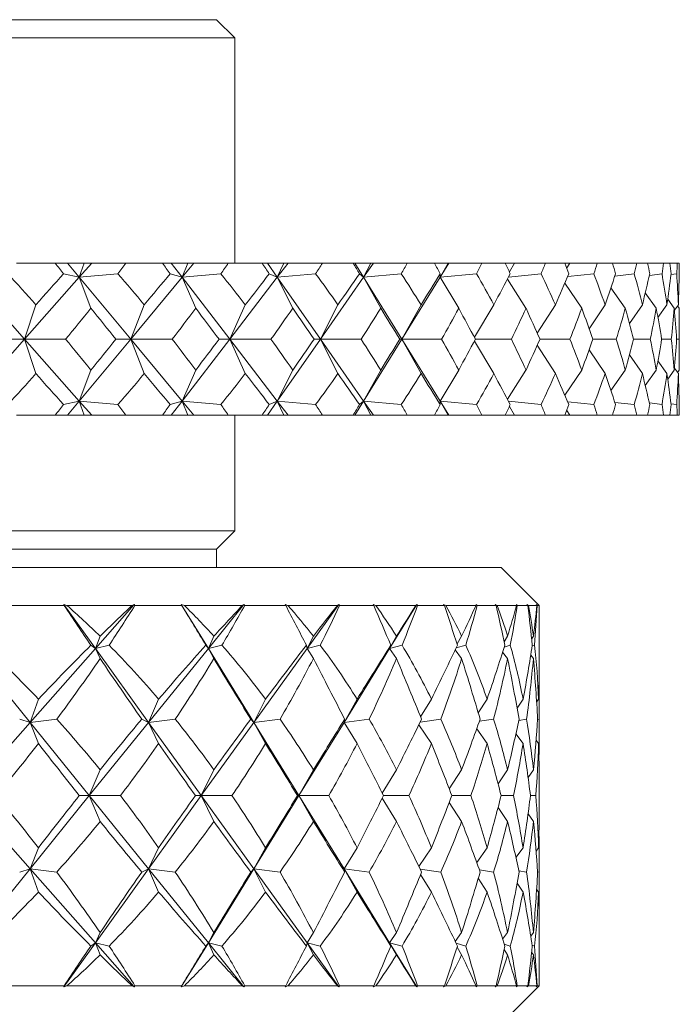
# Model space of a CAD drawing. Header units: inches. Extents: x 0.6 to 19.5, y 0.9 to 16.2.
# Tile 22 of 23: x 18.97 to 19.511, y 10.232 to 11.041. Entities that reach past the tile are written whole.
import ezdxf

# ---------------------------------------------------------------- set-up
doc = ezdxf.new("R2010")
doc.units = ezdxf.units.IN
doc.header["$MEASUREMENT"] = 0

msp = doc.modelspace()

# ---------------------------------------------------------------- linework, layer by layer
at = {"color": 7, "linetype": 'Continuous', "lineweight": 15}
for p, q in [((17.91142, 11.04073), (19.13142, 11.04073)), ((19.14642, 11.02572), (19.13142, 11.04073)), ((19.14642, 11.02572), (17.89642, 11.02572)), ((19.14642, 10.84073), (19.14642, 11.02572)), ((18.96702, 10.84073), (18.9989, 10.84073)), ((19.00899, 10.84073), (18.9989, 10.84073)), ((19.00899, 10.84073), (19.01868, 10.82906)), ((19.02276, 10.84073), (19.00899, 10.84073)), ((19.029, 10.84073), (19.01868, 10.82906)), ((19.01868, 10.82906), (19.02276, 10.84073)), ((19.029, 10.84073), (19.02276, 10.84073)), ((19.05699, 10.84073), (19.029, 10.84073)), ((19.05699, 10.84073), (19.08693, 10.84073)), ((19.09421, 10.84073), (19.08693, 10.84073)), ((19.09421, 10.84073), (19.10317, 10.82906)), ((19.10794, 10.84073), (19.09421, 10.84073)), ((19.11287, 10.84073), (19.10317, 10.82906)), ((19.10317, 10.82906), (19.10794, 10.84073)), ((19.11287, 10.84073), (19.10794, 10.84073)), ((19.14109, 10.84073), (19.11287, 10.84073)), ((19.14109, 10.84073), (19.16877, 10.84073)), ((19.17316, 10.84073), (19.16877, 10.84073)), ((19.17316, 10.84073), (19.18129, 10.82906)), ((19.18671, 10.84073), (19.17316, 10.84073)), ((19.19026, 10.84073), (19.18129, 10.82906)), ((19.18129, 10.82906), (19.18671, 10.84073)), ((19.19026, 10.84073), (19.18671, 10.84073)), ((19.2184, 10.84073), (19.19026, 10.84073)), ((19.2184, 10.84073), (19.24352, 10.84073)), ((19.24497, 10.84073), (19.24352, 10.84073)), ((19.24497, 10.84073), (19.25219, 10.82906)), ((19.25818, 10.84073), (19.24497, 10.84073)), ((19.25219, 10.82906), (19.25818, 10.84073)), ((19.26032, 10.84073), (19.25219, 10.82906)), ((19.26032, 10.84073), (19.25818, 10.84073)), ((19.28807, 10.84073), (19.26032, 10.84073)), ((19.28807, 10.84073), (19.31036, 10.84073)), ((19.32158, 10.84073), (19.31036, 10.84073)), ((19.31507, 10.82906), (19.32158, 10.84073)), ((19.32228, 10.84073), (19.31507, 10.82906)), ((19.32228, 10.84073), (19.32158, 10.84073)), ((19.34934, 10.84073), (19.32228, 10.84073)), ((19.34934, 10.84073), (19.36855, 10.84073)), ((19.37621, 10.84073), (19.36855, 10.84073)), ((19.37621, 10.84073), (19.37189, 10.83349)), ((19.40155, 10.84073), (19.37621, 10.84073)), ((19.40155, 10.84073), (19.41746, 10.84073)), ((19.42148, 10.84073), (19.41746, 10.84073)), ((19.41897, 10.83674), (19.42148, 10.84073)), ((19.44411, 10.84073), (19.42148, 10.84073)), ((19.44411, 10.84073), (19.45655, 10.84073)), ((19.45666, 10.84038), (19.45688, 10.84073)), ((19.47656, 10.84073), (19.45688, 10.84073)), ((19.47656, 10.84073), (19.4854, 10.84073)), ((19.49855, 10.84073), (19.4854, 10.84073)), ((19.49855, 10.84073), (19.50369, 10.84073)), ((19.50983, 10.84073), (19.50369, 10.84073)), ((19.50983, 10.84073), (19.51121, 10.84073)), ((18.92874, 10.82906), (18.97371, 10.77823)), ((19.01868, 10.82906), (18.97371, 10.77823)), ((19.0058, 10.83194), (19.01868, 10.82906)), ((19.05033, 10.83194), (19.01868, 10.82906)), ((19.01868, 10.82906), (19.02824, 10.80367)), ((19.01868, 10.82906), (19.06093, 10.77823)), ((19.10317, 10.82906), (19.06093, 10.77823)), ((19.09339, 10.83194), (19.10317, 10.82906)), ((19.13491, 10.83194), (19.10317, 10.82906)), ((19.10317, 10.82906), (19.11436, 10.80367)), ((19.10317, 10.82906), (19.14223, 10.77823)), ((19.18129, 10.82906), (19.14223, 10.77823)), ((19.17473, 10.83194), (19.18129, 10.82906)), ((19.21277, 10.83194), (19.18129, 10.82906)), ((19.18129, 10.82906), (19.19398, 10.80367)), ((19.18129, 10.82906), (19.21674, 10.77823)), ((19.25219, 10.82906), (19.21674, 10.77823)), ((19.2489, 10.83194), (19.25219, 10.82906)), ((19.28305, 10.83194), (19.25219, 10.82906)), ((19.25219, 10.82906), (19.26623, 10.80367)), ((19.25219, 10.82906), (19.28363, 10.77823)), ((19.31507, 10.82906), (19.28363, 10.77823)), ((19.3151, 10.83194), (19.31507, 10.82906)), ((19.34499, 10.83194), (19.31507, 10.82906)), ((19.31507, 10.82906), (19.33032, 10.80367)), ((19.38555, 10.80367), (19.37026, 10.82751)), ((19.37118, 10.82925), (19.39791, 10.83194)), ((19.41743, 10.82422), (19.43132, 10.80367)), ((19.44122, 10.83194), (19.4198, 10.82966)), ((19.47445, 10.83194), (19.45851, 10.83012)), ((19.49725, 10.83194), (19.48687, 10.83064)), ((19.50935, 10.83194), (19.50456, 10.83127)), ((19.45528, 10.82052), (19.46711, 10.80367)), ((19.48349, 10.81622), (19.49254, 10.80367)), ((19.50192, 10.81106), (19.50733, 10.80367)), ((18.97371, 10.77823), (18.98304, 10.80651)), ((19.06093, 10.77823), (19.07205, 10.80651)), ((19.14223, 10.77823), (19.15504, 10.80651)), ((19.21674, 10.77823), (19.23108, 10.80651)), ((19.28363, 10.77823), (19.29934, 10.80651)), ((19.34312, 10.77982), (19.35909, 10.80651)), ((19.39484, 10.78316), (19.40965, 10.80651)), ((19.43744, 10.78685), (19.45049, 10.80651)), ((19.47055, 10.79106), (19.48114, 10.80651)), ((19.49391, 10.79599), (19.50128, 10.80651)), ((19.50748, 10.80197), (19.51068, 10.80651)), ((19.50998, 10.80551), (19.51132, 10.80367)), ((19.51142, 10.76735), (19.51142, 10.7891)), ((18.92874, 10.72739), (18.97371, 10.77823)), ((18.97371, 10.77823), (18.95832, 10.77823)), ((18.97371, 10.77823), (18.98304, 10.74994)), ((19.01868, 10.72739), (18.97371, 10.77823)), ((18.97371, 10.77823), (19.00739, 10.77823)), ((19.01868, 10.72739), (19.06093, 10.77823)), ((19.06093, 10.77823), (19.04879, 10.77823)), ((19.06093, 10.77823), (19.07205, 10.74994)), ((19.10317, 10.72739), (19.06093, 10.77823)), ((19.06093, 10.77823), (19.09488, 10.77823)), ((19.10317, 10.72739), (19.14223, 10.77823)), ((19.14223, 10.77823), (19.13348, 10.77823)), ((19.14223, 10.77823), (19.15504, 10.74994)), ((19.18129, 10.72739), (19.14223, 10.77823)), ((19.14223, 10.77823), (19.1761, 10.77823)), ((19.18129, 10.72739), (19.21674, 10.77823)), ((19.21674, 10.77823), (19.21146, 10.77823)), ((19.21674, 10.77823), (19.23108, 10.74994)), ((19.25219, 10.72739), (19.21674, 10.77823)), ((19.21674, 10.77823), (19.25014, 10.77823)), ((19.25219, 10.72739), (19.28363, 10.77823)), ((19.28363, 10.77823), (19.28188, 10.77823)), ((19.28363, 10.77823), (19.29934, 10.74994)), ((19.31507, 10.72739), (19.28363, 10.77823)), ((19.28363, 10.77823), (19.31619, 10.77823)), ((19.34312, 10.77663), (19.35909, 10.74994)), ((19.34398, 10.77823), (19.37354, 10.77823)), ((19.39705, 10.77823), (19.42155, 10.77823)), ((19.44054, 10.77823), (19.4597, 10.77823)), ((19.47396, 10.77823), (19.48757, 10.77823)), ((19.49694, 10.77823), (19.50485, 10.77823)), ((19.50923, 10.77823), (19.51136, 10.77823)), ((19.39484, 10.77329), (19.40965, 10.74994)), ((19.43744, 10.7696), (19.45049, 10.74994)), ((19.47055, 10.76539), (19.48114, 10.74994)), ((19.49391, 10.76046), (19.50128, 10.74994)), ((19.02824, 10.75278), (19.01868, 10.72739)), ((19.11436, 10.75278), (19.10317, 10.72739)), ((19.19398, 10.75278), (19.18129, 10.72739)), ((19.26623, 10.75278), (19.25219, 10.72739)), ((19.33032, 10.75278), (19.31507, 10.72739)), ((19.37026, 10.72894), (19.38555, 10.75278)), ((19.43132, 10.75278), (19.41743, 10.73223)), ((19.46711, 10.75278), (19.45528, 10.73593)), ((19.49254, 10.75278), (19.48349, 10.74023)), ((19.50733, 10.75278), (19.50192, 10.74539)), ((19.50748, 10.75448), (19.51068, 10.74994)), ((19.51132, 10.75278), (19.50998, 10.75094)), ((19.01868, 10.72739), (19.0058, 10.72451)), ((19.00899, 10.71573), (19.01868, 10.72739)), ((19.01868, 10.72739), (19.05033, 10.72451)), ((19.029, 10.71573), (19.01868, 10.72739)), ((19.02276, 10.71573), (19.01868, 10.72739)), ((19.10317, 10.72739), (19.09339, 10.72451)), ((19.09421, 10.71573), (19.10317, 10.72739)), ((19.10317, 10.72739), (19.13491, 10.72451)), ((19.11287, 10.71573), (19.10317, 10.72739)), ((19.10794, 10.71573), (19.10317, 10.72739)), ((19.17316, 10.71573), (19.18129, 10.72739)), ((19.18129, 10.72739), (19.17473, 10.72451)), ((19.18129, 10.72739), (19.21277, 10.72451)), ((19.19026, 10.71573), (19.18129, 10.72739)), ((19.18671, 10.71573), (19.18129, 10.72739)), ((19.24497, 10.71573), (19.25219, 10.72739)), ((19.25219, 10.72739), (19.2489, 10.72451)), ((19.25818, 10.71573), (19.25219, 10.72739)), ((19.25219, 10.72739), (19.28305, 10.72451)), ((19.26032, 10.71573), (19.25219, 10.72739)), ((19.31507, 10.72739), (19.3151, 10.72451)), ((19.32158, 10.71573), (19.31507, 10.72739)), ((19.31507, 10.72739), (19.34499, 10.72451)), ((19.32228, 10.71573), (19.31507, 10.72739)), ((19.39791, 10.72451), (19.37118, 10.7272)), ((19.37189, 10.72296), (19.37621, 10.71573)), ((19.42148, 10.71573), (19.41897, 10.71971)), ((19.4198, 10.72679), (19.44122, 10.72451)), ((19.45851, 10.72633), (19.47445, 10.72451)), ((19.48687, 10.72581), (19.49725, 10.72451)), ((19.50456, 10.72518), (19.50935, 10.72451)), ((18.96702, 10.71573), (18.9989, 10.71573)), ((19.00899, 10.71573), (18.9989, 10.71573)), ((19.02276, 10.71573), (19.00899, 10.71573)), ((19.029, 10.71573), (19.02276, 10.71573)), ((19.05699, 10.71573), (19.029, 10.71573)), ((19.05699, 10.71573), (19.08693, 10.71573)), ((19.09421, 10.71573), (19.08693, 10.71573)), ((19.10794, 10.71573), (19.09421, 10.71573)), ((19.11287, 10.71573), (19.10794, 10.71573)), ((19.14109, 10.71573), (19.11287, 10.71573)), ((19.14109, 10.71573), (19.16877, 10.71573)), ((19.14642, 10.62073), (19.14642, 10.71573)), ((19.17316, 10.71573), (19.16877, 10.71573)), ((19.18671, 10.71573), (19.17316, 10.71573)), ((19.19026, 10.71573), (19.18671, 10.71573)), ((19.2184, 10.71573), (19.19026, 10.71573)), ((19.2184, 10.71573), (19.24352, 10.71573)), ((19.24497, 10.71573), (19.24352, 10.71573)), ((19.25818, 10.71573), (19.24497, 10.71573)), ((19.26032, 10.71573), (19.25818, 10.71573)), ((19.28807, 10.71573), (19.26032, 10.71573)), ((19.28807, 10.71573), (19.31036, 10.71573)), ((19.32158, 10.71573), (19.31036, 10.71573)), ((19.32228, 10.71573), (19.32158, 10.71573)), ((19.34934, 10.71573), (19.32228, 10.71573)), ((19.34934, 10.71573), (19.36855, 10.71573)), ((19.37621, 10.71573), (19.36855, 10.71573)), ((19.40155, 10.71573), (19.37621, 10.71573)), ((19.40155, 10.71573), (19.41746, 10.71573)), ((19.42148, 10.71573), (19.41746, 10.71573)), ((19.44411, 10.71573), (19.42148, 10.71573)), ((19.44411, 10.71573), (19.45655, 10.71573)), ((19.45688, 10.71573), (19.45666, 10.71607)), ((19.47656, 10.71573), (19.45688, 10.71573)), ((19.47656, 10.71573), (19.4854, 10.71573)), ((19.49855, 10.71573), (19.4854, 10.71573)), ((19.49855, 10.71573), (19.50369, 10.71573)), ((19.50983, 10.71573), (19.50369, 10.71573)), ((19.50983, 10.71573), (19.51121, 10.71573)), ((17.89642, 10.62073), (19.14642, 10.62073)), ((19.13142, 10.60572), (19.14642, 10.62073)), ((17.91142, 10.60572), (19.13142, 10.60572)), ((19.13142, 10.59073), (19.13142, 10.60572)), ((17.67767, 10.59073), (19.36517, 10.59073)), ((19.39642, 10.55948), (19.36517, 10.59073)), ((19.00619, 10.55948), (18.96363, 10.55948)), ((19.00858, 10.55948), (19.00587, 10.56026)), ((19.00587, 10.56026), (19.00619, 10.55948)), ((19.00587, 10.56026), (19.03188, 10.52409)), ((19.06215, 10.55948), (19.00858, 10.55948)), ((19.06381, 10.56026), (19.03188, 10.52409)), ((19.06381, 10.56026), (19.06215, 10.55948)), ((19.0644, 10.55948), (19.06381, 10.56026)), ((19.10285, 10.55948), (19.0644, 10.55948)), ((19.10499, 10.55948), (19.10243, 10.56026)), ((19.10243, 10.56026), (19.10285, 10.55948)), ((19.10243, 10.56026), (19.1247, 10.52409)), ((19.15262, 10.55948), (19.10499, 10.55948)), ((19.15395, 10.56026), (19.1247, 10.52409)), ((19.15395, 10.56026), (19.15262, 10.55948)), ((19.15461, 10.55948), (19.15395, 10.56026)), ((19.18819, 10.55948), (19.15461, 10.55948)), ((19.19005, 10.55948), (19.18768, 10.56026)), ((19.18768, 10.56026), (19.18819, 10.55948)), ((19.23082, 10.55948), (19.19005, 10.55948)), ((19.23178, 10.56026), (19.20577, 10.52409)), ((19.23178, 10.56026), (19.23082, 10.55948)), ((19.2325, 10.55948), (19.23178, 10.56026)), ((19.26056, 10.55948), (19.2325, 10.55948)), ((19.2621, 10.55948), (19.25997, 10.56026)), ((19.25997, 10.56026), (19.26056, 10.55948)), ((19.2952, 10.55948), (19.2621, 10.55948)), ((19.29579, 10.56026), (19.27352, 10.52409)), ((19.29579, 10.56026), (19.2952, 10.55948)), ((19.29654, 10.55948), (19.29579, 10.56026)), ((19.31854, 10.55948), (19.29654, 10.55948)), ((19.31972, 10.55948), (19.31788, 10.56026)), ((19.31788, 10.56026), (19.31854, 10.55948)), ((19.34452, 10.55948), (19.31972, 10.55948)), ((19.34472, 10.56026), (19.34452, 10.55948)), ((19.3455, 10.55948), (19.34472, 10.56026)), ((19.361, 10.55948), (19.3455, 10.55948)), ((19.36181, 10.55948), (19.36029, 10.56026)), ((19.36029, 10.56026), (19.361, 10.55948)), ((19.37783, 10.55948), (19.36181, 10.55948)), ((19.37841, 10.55948), (19.37762, 10.56026)), ((19.37762, 10.56026), (19.37783, 10.55948)), ((19.38713, 10.55948), (19.37841, 10.55948)), ((19.38754, 10.55948), (19.38637, 10.56026)), ((19.38637, 10.56026), (19.38713, 10.55948)), ((19.39446, 10.55948), (19.38754, 10.55948)), ((19.39465, 10.55948), (19.39386, 10.56026)), ((19.39386, 10.56026), (19.39446, 10.55948)), ((19.3964, 10.55948), (19.39465, 10.55948)), ((19.39641, 10.55948), (19.39562, 10.56026)), ((19.39562, 10.56026), (19.3964, 10.55948)), ((19.39642, 10.55948), (19.39641, 10.55948)), ((19.39642, 10.55758), (19.39642, 10.55948)), ((19.39642, 10.50912), (19.39642, 10.55275)), ((19.03188, 10.52409), (19.03573, 10.53417)), ((19.1247, 10.52409), (19.12924, 10.53417)), ((19.20577, 10.52409), (19.21093, 10.53417)), ((19.27352, 10.52409), (19.27919, 10.53417)), ((19.32889, 10.52783), (19.3327, 10.53417)), ((19.36756, 10.52963), (19.37043, 10.53417)), ((19.39012, 10.53185), (19.39162, 10.53417)), ((19.03188, 10.52409), (19.02827, 10.5268)), ((19.03188, 10.52409), (19.04314, 10.5268)), ((19.1247, 10.52409), (19.1226, 10.5268)), ((19.1247, 10.52409), (19.13582, 10.5268)), ((19.20577, 10.52409), (19.20523, 10.5268)), ((19.20577, 10.52409), (19.21655, 10.5268)), ((19.27352, 10.52409), (19.27455, 10.5268)), ((19.27352, 10.52409), (19.28374, 10.5268)), ((19.32813, 10.52452), (19.3361, 10.5268)), ((19.36767, 10.52523), (19.3726, 10.5268)), ((19.39051, 10.52606), (19.39254, 10.5268)), ((18.92913, 10.52409), (18.97826, 10.46336)), ((19.03188, 10.52409), (18.97826, 10.46336)), ((19.03188, 10.52409), (19.03573, 10.51583)), ((19.03188, 10.52409), (19.07557, 10.46336)), ((19.1247, 10.52409), (19.07557, 10.46336)), ((19.1247, 10.52409), (19.12924, 10.51583)), ((19.1247, 10.52409), (19.16208, 10.46336)), ((19.20577, 10.52409), (19.16208, 10.46336)), ((19.20577, 10.52409), (19.21093, 10.51583)), ((19.27352, 10.52409), (19.23613, 10.46336)), ((19.27352, 10.52409), (19.27919, 10.51583)), ((19.32742, 10.52302), (19.3327, 10.51583)), ((19.36637, 10.52111), (19.37043, 10.51583)), ((19.38941, 10.51864), (19.39162, 10.51583)), ((18.97826, 10.46336), (18.9851, 10.48246)), ((19.07557, 10.46336), (19.08386, 10.48246)), ((19.16208, 10.46336), (19.17167, 10.48246)), ((19.23613, 10.46336), (19.24683, 10.48246)), ((19.29904, 10.46793), (19.30786, 10.48246)), ((19.34635, 10.47118), (19.35359, 10.48246)), ((19.37823, 10.4751), (19.38313, 10.48246)), ((19.3943, 10.48011), (19.39589, 10.48246)), ((19.39642, 10.45422), (19.39642, 10.48025)), ((18.97826, 10.46336), (18.92516, 10.40323)), ((18.97826, 10.46336), (18.96975, 10.46602)), ((18.97826, 10.46336), (19.00025, 10.46602)), ((18.97826, 10.46336), (18.9851, 10.44606)), ((18.97826, 10.46336), (19.02691, 10.40323)), ((19.07557, 10.46336), (19.02691, 10.40323)), ((19.07557, 10.46336), (19.06996, 10.46602)), ((19.07557, 10.46336), (19.09751, 10.46602)), ((19.07557, 10.46336), (19.08386, 10.44606)), ((19.07557, 10.46336), (19.11882, 10.40323)), ((19.16208, 10.46336), (19.11882, 10.40323)), ((19.16208, 10.46336), (19.1595, 10.46602)), ((19.16208, 10.46336), (19.18356, 10.46602)), ((19.16208, 10.46336), (19.17167, 10.44606)), ((19.16208, 10.46336), (19.19911, 10.40323)), ((19.23613, 10.46336), (19.19911, 10.40323)), ((19.23613, 10.46336), (19.23662, 10.46602)), ((19.23613, 10.46336), (19.25673, 10.46602)), ((19.23613, 10.46336), (19.24683, 10.44606)), ((19.29756, 10.46144), (19.30786, 10.44606)), ((19.29867, 10.46369), (19.31558, 10.46602)), ((19.34723, 10.46425), (19.35897, 10.46602)), ((19.37959, 10.46492), (19.38607, 10.46602)), ((19.39506, 10.46577), (19.39633, 10.46602)), ((19.34505, 10.45811), (19.35359, 10.44606)), ((19.37726, 10.45405), (19.38313, 10.44606)), ((19.39387, 10.44877), (19.39589, 10.44606)), ((19.02691, 10.40323), (19.03573, 10.42444)), ((19.11882, 10.40323), (19.12924, 10.42444)), ((19.19911, 10.40323), (19.21093, 10.42444)), ((19.26749, 10.40533), (19.27919, 10.42444)), ((19.32249, 10.40886), (19.3327, 10.42444)), ((19.3626, 10.41302), (19.37043, 10.42444)), ((19.38724, 10.41821), (19.39162, 10.42444)), ((19.39642, 10.39315), (19.39642, 10.4133)), ((18.92516, 10.40323), (18.97826, 10.34309)), ((19.02691, 10.40323), (18.97826, 10.34309)), ((19.02691, 10.40323), (19.01871, 10.40323)), ((19.02691, 10.40323), (19.03573, 10.38201)), ((19.02691, 10.40323), (19.07557, 10.34309)), ((19.02691, 10.40323), (19.05246, 10.40323)), ((19.11882, 10.40323), (19.07557, 10.34309)), ((19.11882, 10.40323), (19.11407, 10.40323)), ((19.11882, 10.40323), (19.12924, 10.38201)), ((19.11882, 10.40323), (19.16208, 10.34309)), ((19.11882, 10.40323), (19.14408, 10.40323)), ((19.19911, 10.40323), (19.16208, 10.34309)), ((19.19911, 10.40323), (19.19789, 10.40323)), ((19.19911, 10.40323), (19.21093, 10.38201)), ((19.19911, 10.40323), (19.23613, 10.34309)), ((19.19911, 10.40323), (19.22358, 10.40323)), ((19.26749, 10.40112), (19.27919, 10.38201)), ((19.26854, 10.40323), (19.28941, 10.40323)), ((19.32249, 10.39759), (19.3327, 10.38201)), ((19.32466, 10.40323), (19.34029, 10.40323)), ((19.36514, 10.40323), (19.37523, 10.40323)), ((19.3892, 10.40323), (19.39356, 10.40323)), ((19.3626, 10.39343), (19.37043, 10.38201)), ((19.38724, 10.38824), (19.39162, 10.38201)), ((18.97826, 10.34309), (18.9851, 10.36039)), ((19.07557, 10.34309), (19.08386, 10.36039)), ((19.16208, 10.34309), (19.17167, 10.36039)), ((19.23613, 10.34309), (19.24683, 10.36039)), ((19.29756, 10.34501), (19.30786, 10.36039)), ((19.34505, 10.34834), (19.35359, 10.36039)), ((19.37726, 10.3524), (19.38313, 10.36039)), ((19.39387, 10.35768), (19.39589, 10.36039)), ((19.39642, 10.3262), (19.39642, 10.35223)), ((18.97826, 10.34309), (18.92913, 10.28236)), ((18.97826, 10.34309), (18.96975, 10.34043)), ((18.97826, 10.34309), (18.9851, 10.32399)), ((18.97826, 10.34309), (19.03188, 10.28236)), ((18.97826, 10.34309), (19.00025, 10.34043)), ((19.07557, 10.34309), (19.03188, 10.28236)), ((19.07557, 10.34309), (19.06996, 10.34043)), ((19.07557, 10.34309), (19.08386, 10.32399)), ((19.07557, 10.34309), (19.1247, 10.28236)), ((19.07557, 10.34309), (19.09751, 10.34043)), ((19.16208, 10.34309), (19.1247, 10.28236)), ((19.16208, 10.34309), (19.1595, 10.34043)), ((19.16208, 10.34309), (19.17167, 10.32399)), ((19.16208, 10.34309), (19.20577, 10.28236)), ((19.16208, 10.34309), (19.18356, 10.34043)), ((19.23613, 10.34309), (19.23662, 10.34043)), ((19.23613, 10.34309), (19.24683, 10.32399)), ((19.23613, 10.34309), (19.27352, 10.28236)), ((19.23613, 10.34309), (19.25673, 10.34043)), ((19.29867, 10.34276), (19.31558, 10.34043)), ((19.34723, 10.3422), (19.35897, 10.34043)), ((19.37959, 10.34153), (19.38607, 10.34043)), ((19.39506, 10.34068), (19.39633, 10.34043)), ((19.29904, 10.33852), (19.30786, 10.32399)), ((19.34635, 10.33527), (19.35359, 10.32399)), ((19.37823, 10.33135), (19.38313, 10.32399)), ((19.3943, 10.32634), (19.39589, 10.32399)), ((19.03188, 10.28236), (19.03573, 10.29062)), ((19.1247, 10.28236), (19.12924, 10.29062)), ((19.20577, 10.28236), (19.21093, 10.29062)), ((19.27352, 10.28236), (19.27919, 10.29062)), ((19.32742, 10.28343), (19.3327, 10.29062)), ((19.36637, 10.28534), (19.37043, 10.29062)), ((19.38941, 10.28781), (19.39162, 10.29062)), ((19.39642, 10.2537), (19.39642, 10.29733)), ((19.03188, 10.28236), (19.00587, 10.24619)), ((19.03188, 10.28236), (19.02827, 10.27965)), ((19.03188, 10.28236), (19.03573, 10.27228)), ((19.03188, 10.28236), (19.06381, 10.24619)), ((19.03188, 10.28236), (19.04314, 10.27965)), ((19.1247, 10.28236), (19.10243, 10.24619)), ((19.1247, 10.28236), (19.1226, 10.27965)), ((19.1247, 10.28236), (19.12924, 10.27228)), ((19.1247, 10.28236), (19.15395, 10.24619)), ((19.1247, 10.28236), (19.13582, 10.27965)), ((19.20577, 10.28236), (19.20523, 10.27965)), ((19.20577, 10.28236), (19.21093, 10.27228)), ((19.20577, 10.28236), (19.23178, 10.24619)), ((19.20577, 10.28236), (19.21655, 10.27965)), ((19.27352, 10.28236), (19.27455, 10.27965)), ((19.27352, 10.28236), (19.27919, 10.27228)), ((19.27352, 10.28236), (19.29579, 10.24619)), ((19.27352, 10.28236), (19.28374, 10.27965)), ((19.32813, 10.28193), (19.3361, 10.27965)), ((19.32889, 10.27862), (19.3327, 10.27228)), ((19.36756, 10.27682), (19.37043, 10.27228)), ((19.36767, 10.28122), (19.3726, 10.27965)), ((19.39012, 10.2746), (19.39162, 10.27228)), ((19.39051, 10.28039), (19.39254, 10.27965)), ((18.96363, 10.24698), (19.00619, 10.24698)), ((19.00619, 10.24698), (19.00587, 10.24619)), ((19.00587, 10.24619), (19.00858, 10.24698)), ((19.00858, 10.24698), (19.06215, 10.24698)), ((19.06215, 10.24698), (19.06381, 10.24619)), ((19.06381, 10.24619), (19.0644, 10.24698)), ((19.0644, 10.24698), (19.10285, 10.24698)), ((19.10285, 10.24698), (19.10243, 10.24619)), ((19.10243, 10.24619), (19.10499, 10.24698)), ((19.10499, 10.24698), (19.15262, 10.24698)), ((19.15262, 10.24698), (19.15395, 10.24619)), ((19.15395, 10.24619), (19.15461, 10.24698)), ((19.15461, 10.24698), (19.18819, 10.24698)), ((19.18819, 10.24698), (19.18768, 10.24619)), ((19.18768, 10.24619), (19.19005, 10.24698)), ((19.19005, 10.24698), (19.23082, 10.24698)), ((19.23082, 10.24698), (19.23178, 10.24619)), ((19.23178, 10.24619), (19.2325, 10.24698)), ((19.2325, 10.24698), (19.26056, 10.24698)), ((19.26056, 10.24698), (19.25997, 10.24619)), ((19.25997, 10.24619), (19.2621, 10.24698)), ((19.2621, 10.24698), (19.2952, 10.24698)), ((19.2952, 10.24698), (19.29579, 10.24619)), ((19.29579, 10.24619), (19.29654, 10.24698)), ((19.29654, 10.24698), (19.31854, 10.24698)), ((19.31854, 10.24698), (19.31788, 10.24619)), ((19.31788, 10.24619), (19.31972, 10.24698)), ((19.31972, 10.24698), (19.34452, 10.24698)), ((19.34452, 10.24698), (19.34472, 10.24619)), ((19.34472, 10.24619), (19.3455, 10.24698)), ((19.3455, 10.24698), (19.361, 10.24698)), ((19.361, 10.24698), (19.36029, 10.24619)), ((19.36029, 10.24619), (19.36181, 10.24698)), ((19.36181, 10.24698), (19.37783, 10.24698)), ((19.36517, 10.21573), (19.39642, 10.24698)), ((19.37783, 10.24698), (19.37762, 10.24619)), ((19.37762, 10.24619), (19.37841, 10.24698)), ((19.37841, 10.24698), (19.38713, 10.24698)), ((19.38713, 10.24698), (19.38637, 10.24619)), ((19.38637, 10.24619), (19.38754, 10.24698)), ((19.38754, 10.24698), (19.39446, 10.24698)), ((19.39446, 10.24698), (19.39386, 10.24619)), ((19.39386, 10.24619), (19.39465, 10.24698)), ((19.39465, 10.24698), (19.3964, 10.24698)), ((19.3964, 10.24698), (19.39562, 10.24619)), ((19.39562, 10.24619), (19.39641, 10.24698)), ((19.39641, 10.24698), (19.39642, 10.24698)), ((19.39642, 10.24698), (19.39642, 10.24887))]:
    msp.add_line(p, q, dxfattribs=at)
for centre, major_axis, ratio, start_param, end_param in [((18.52142, 12.15001), (-0.95218, 1.70806), 0.158669, 2.351371, 2.359344), ((18.52142, 12.15001), (0.19033, 1.71132), 0.567709, 3.898673, 3.906646), ((18.52142, 12.15001), (-0.9709, 1.71121), 0.11308, 2.375522, 2.383495), ((18.52142, 12.15001), (0.03811, 1.71459), 0.57697, 3.848441, 3.856414), ((18.52142, 12.15001), (-0.9832, 1.71344), 0.067617, 2.400814, 2.408787), ((18.52142, 12.15001), (-0.11662, 1.71342), 0.573767, 3.796586, 3.804559), ((18.52142, 12.15001), (-0.98927, 1.71459), 0.022239, 2.426763, 2.434736), ((18.52142, 12.15001), (-0.2639, 1.70838), 0.558528, 3.749555, 3.757528), ((18.52142, 12.15001), (-0.98921, 1.71458), 0.023108, 3.822288, 3.83026), ((18.52142, 12.15001), (-0.39649, 1.70165), 0.53309, 3.712039, 3.720012), ((18.52142, 12.15001), (-0.98302, 1.71341), 0.068487, 3.796347, 3.804319), ((18.52142, 12.15001), (-0.51143, 1.69556), 0.499934, 3.685953, 3.693926), ((18.52142, 12.15001), (-0.97061, 1.71116), 0.113952, 3.771072, 3.779045), ((18.52142, 12.15001), (-0.60897, 1.69155), 0.461441, 3.671, 3.678973), ((18.52142, 12.15001), (-0.95176, 1.70799), 0.159544, 3.746948, 3.754921), ((18.52142, 12.15001), (-0.69095, 1.69005), 0.419518, 3.665759, 3.673732), ((18.52142, 12.15001), (-0.92614, 1.70416), 0.20527, 3.724523, 3.732496), ((18.52142, 12.15001), (-0.75954, 1.69084), 0.375541, 3.668496, 3.676469), ((18.52142, 12.15001), (-0.89325, 1.7), 0.251091, 3.704443, 3.712416), ((18.52142, 12.15001), (-0.8167, 1.69336), 0.330437, 3.677579, 3.685552), ((18.52142, 12.15001), (-0.85239, 1.69595), 0.29689, 3.687493, 3.695466), ((18.52142, 9.40644), (-0.19033, 1.71132), 0.567709, 5.604651, 5.630824), ((18.52142, 9.40644), (0.92669, 1.70424), 0.204393, 0.699993, 0.726166), ((18.52142, 9.40644), (-0.03811, 1.71459), 0.57697, 5.654883, 5.681056), ((18.52142, 9.40644), (0.95218, 1.70806), 0.158669, 0.677529, 0.703702), ((18.52142, 9.40644), (0.11662, 1.71342), 0.573767, 5.706738, 5.732912), ((18.52142, 9.40644), (0.9709, 1.71121), 0.11308, 0.653378, 0.679551), ((18.52142, 9.40644), (0.2639, 1.70838), 0.558528, 5.753769, 5.779942), ((18.52142, 9.40644), (0.9832, 1.71344), 0.067617, 0.628086, 0.65426), ((18.52142, 9.40644), (0.39649, 1.70165), 0.53309, 5.791285, 5.817458), ((18.52142, 9.40644), (0.98927, 1.71459), 0.022239, 0.602137, 0.62831), ((18.52142, 9.40644), (0.51143, 1.69556), 0.499934, 5.817371, 5.843545), ((18.52142, 9.40644), (0.98921, 1.71458), 0.023108, 5.681037, 5.70721), ((18.52142, 9.40644), (0.60897, 1.69155), 0.461441, 5.832324, 5.858497), ((18.52142, 9.40644), (0.98302, 1.71341), 0.068487, 5.706978, 5.733151), ((18.52142, 9.40644), (0.69095, 1.69005), 0.419518, 5.837565, 5.863739), ((18.52142, 9.40644), (0.97061, 1.71116), 0.113952, 5.732252, 5.758425), ((18.52142, 9.40644), (0.75954, 1.69084), 0.375541, 5.834828, 5.861002), ((18.52142, 9.40644), (0.95176, 1.70799), 0.159544, 5.756376, 5.78255), ((18.52142, 9.40644), (0.8167, 1.69336), 0.330437, 5.825746, 5.851919), ((18.52142, 9.40644), (0.92614, 1.70416), 0.20527, 5.778802, 5.804975), ((18.52142, 9.40644), (0.86402, 1.69698), 0.284796, 5.811706, 5.837879), ((18.52142, 9.40644), (0.89325, 1.7), 0.251091, 5.798882, 5.825055), ((18.52142, 12.15001), (0.19033, 1.71132), 0.567709, 3.848146, 3.872487), ((18.52142, 12.15001), (-0.95218, 1.70806), 0.158669, 2.385531, 2.409872), ((18.52142, 12.15001), (0.03811, 1.71459), 0.57697, 3.797914, 3.822255), ((18.52142, 12.15001), (-0.9709, 1.71121), 0.11308, 2.409682, 2.434023), ((18.52142, 12.15001), (-0.11662, 1.71342), 0.573767, 3.746058, 3.7704), ((18.52142, 12.15001), (-0.9832, 1.71344), 0.067617, 2.434973, 2.459314), ((18.52142, 12.15001), (-0.2639, 1.70838), 0.558528, 3.699028, 3.723369), ((18.52142, 12.15001), (-0.98927, 1.71459), 0.022239, 2.460922, 2.485264), ((18.52142, 12.15001), (-0.39649, 1.70165), 0.53309, 3.661512, 3.685853), ((18.52142, 12.15001), (-0.98921, 1.71458), 0.023108, 3.77176, 3.796101), ((18.52142, 12.15001), (-0.51143, 1.69556), 0.499934, 3.635425, 3.659766), ((18.52142, 12.15001), (-0.98302, 1.71341), 0.068487, 3.745819, 3.77016), ((18.52142, 12.15001), (-0.60897, 1.69155), 0.461441, 3.620473, 3.644814), ((18.52142, 12.15001), (-0.97061, 1.71116), 0.113952, 3.720545, 3.744886), ((18.52142, 12.15001), (-0.69095, 1.69005), 0.419518, 3.615231, 3.639573), ((18.52142, 12.15001), (-0.95176, 1.70799), 0.159544, 3.69642, 3.720762), ((18.52142, 12.15001), (-0.75954, 1.69084), 0.375541, 3.617968, 3.642309), ((18.52142, 12.15001), (-0.92614, 1.70416), 0.20527, 3.673995, 3.698336), ((18.52142, 12.15001), (-0.8167, 1.69336), 0.330437, 3.627051, 3.651392), ((18.52142, 12.15001), (-0.89325, 1.7), 0.251091, 3.653915, 3.678256), ((18.52142, 12.15001), (-0.86402, 1.69698), 0.284796, 3.641091, 3.665432), ((18.52142, 9.40644), (-0.19033, 1.71132), 0.567709, 5.552291, 5.576632), ((18.52142, 9.40644), (0.95218, 1.70806), 0.158669, 0.731721, 0.756062), ((18.52142, 9.40644), (-0.03811, 1.71459), 0.57697, 5.602523, 5.626864), ((18.52142, 9.40644), (0.9709, 1.71121), 0.11308, 0.70757, 0.731911), ((18.52142, 9.40644), (0.11662, 1.71342), 0.573767, 5.654378, 5.67872), ((18.52142, 9.40644), (0.9832, 1.71344), 0.067617, 0.682278, 0.70662), ((18.52142, 9.40644), (0.2639, 1.70838), 0.558528, 5.701409, 5.72575), ((18.52142, 9.40644), (0.98927, 1.71459), 0.022239, 0.656329, 0.68067), ((18.52142, 9.40644), (0.39649, 1.70165), 0.53309, 5.738925, 5.763266), ((18.52142, 9.40644), (0.98921, 1.71458), 0.023108, 5.628677, 5.653018), ((18.52142, 9.40644), (0.51143, 1.69556), 0.499934, 5.765012, 5.789353), ((18.52142, 9.40644), (0.98302, 1.71341), 0.068487, 5.654618, 5.678959), ((18.52142, 9.40644), (0.60897, 1.69155), 0.461441, 5.779964, 5.804305), ((18.52142, 9.40644), (0.97061, 1.71116), 0.113952, 5.679892, 5.704233), ((18.52142, 9.40644), (0.69095, 1.69005), 0.419518, 5.785205, 5.809547), ((18.52142, 9.40644), (0.95176, 1.70799), 0.159544, 5.704016, 5.728358), ((18.52142, 9.40644), (0.75954, 1.69084), 0.375541, 5.782469, 5.80681), ((18.52142, 9.40644), (0.92614, 1.70416), 0.20527, 5.726442, 5.750783), ((18.52142, 9.40644), (0.8167, 1.69336), 0.330437, 5.773386, 5.797727), ((18.52142, 9.40644), (0.89325, 1.7), 0.251091, 5.746522, 5.770863), ((18.52142, 9.40644), (0.86402, 1.69698), 0.284796, 5.759346, 5.783687), ((18.52142, 12.15001), (0.19033, 1.71132), 0.567709, 3.793954, 3.820127), ((18.52142, 12.15001), (-0.92669, 1.70424), 0.204393, 2.415427, 2.4416), ((18.52142, 12.15001), (0.03811, 1.71459), 0.57697, 3.743722, 3.769895), ((18.52142, 12.15001), (-0.95218, 1.70806), 0.158669, 2.437891, 2.464064), ((18.52142, 12.15001), (-0.11662, 1.71342), 0.573767, 3.691866, 3.71804), ((18.52142, 12.15001), (-0.9709, 1.71121), 0.11308, 2.462042, 2.488215), ((18.52142, 12.15001), (-0.2639, 1.70838), 0.558528, 3.644836, 3.671009), ((18.52142, 12.15001), (-0.9832, 1.71344), 0.067617, 2.487333, 2.513506), ((18.52142, 12.15001), (-0.39649, 1.70165), 0.53309, 3.60732, 3.633493), ((18.52142, 12.15001), (-0.98927, 1.71459), 0.022239, 2.513282, 2.539456), ((18.52142, 12.15001), (-0.51143, 1.69556), 0.499934, 3.581233, 3.607407), ((18.52142, 12.15001), (-0.98921, 1.71458), 0.023108, 3.717568, 3.743741), ((18.52142, 12.15001), (-0.60897, 1.69155), 0.461441, 3.566281, 3.592454), ((18.52142, 12.15001), (-0.98302, 1.71341), 0.068487, 3.691627, 3.7178), ((18.52142, 12.15001), (-0.69095, 1.69005), 0.419518, 3.561039, 3.587213), ((18.52142, 12.15001), (-0.97061, 1.71116), 0.113952, 3.666353, 3.692526), ((18.52142, 12.15001), (-0.75954, 1.69084), 0.375541, 3.563776, 3.58995), ((18.52142, 12.15001), (-0.95176, 1.70799), 0.159544, 3.642228, 3.668402), ((18.52142, 12.15001), (-0.8167, 1.69336), 0.330437, 3.572859, 3.599032), ((18.52142, 12.15001), (-0.92614, 1.70416), 0.20527, 3.619803, 3.645976), ((18.52142, 12.15001), (-0.86402, 1.69698), 0.284796, 3.586899, 3.613072), ((18.52142, 12.15001), (-0.89325, 1.7), 0.251091, 3.599723, 3.625896), ((18.52142, 9.40644), (0.95218, 1.70806), 0.158669, 0.782249, 0.790222), ((18.52142, 9.40644), (-0.19033, 1.71132), 0.567709, 5.518132, 5.526105), ((18.52142, 9.40644), (0.9709, 1.71121), 0.11308, 0.758097, 0.76607), ((18.52142, 9.40644), (-0.03811, 1.71459), 0.57697, 5.568364, 5.576337), ((18.52142, 9.40644), (0.9832, 1.71344), 0.067617, 0.732806, 0.740779), ((18.52142, 9.40644), (0.11662, 1.71342), 0.573767, 5.620219, 5.628192), ((18.52142, 9.40644), (0.98927, 1.71459), 0.022239, 0.706857, 0.71483), ((18.52142, 9.40644), (0.2639, 1.70838), 0.558528, 5.667249, 5.675222), ((18.52142, 9.40644), (0.98921, 1.71458), 0.023108, 5.594517, 5.60249), ((18.52142, 9.40644), (0.39649, 1.70165), 0.53309, 5.704766, 5.712738), ((18.52142, 9.40644), (0.98302, 1.71341), 0.068487, 5.620458, 5.628431), ((18.52142, 9.40644), (0.51143, 1.69556), 0.499934, 5.730852, 5.738825), ((18.52142, 9.40644), (0.97061, 1.71116), 0.113952, 5.645733, 5.653706), ((18.52142, 9.40644), (0.60897, 1.69155), 0.461441, 5.745805, 5.753778), ((18.52142, 9.40644), (0.95176, 1.70799), 0.159544, 5.669857, 5.67783), ((18.52142, 9.40644), (0.69095, 1.69005), 0.419518, 5.751046, 5.759019), ((18.52142, 9.40644), (0.92614, 1.70416), 0.20527, 5.692282, 5.700255), ((18.52142, 9.40644), (0.75954, 1.69084), 0.375541, 5.748309, 5.756282), ((18.52142, 9.40644), (0.89325, 1.7), 0.251091, 5.712362, 5.720335), ((18.52142, 9.40644), (0.8167, 1.69336), 0.330437, 5.739226, 5.747199), ((18.52142, 9.40644), (0.85239, 1.69595), 0.29689, 5.729312, 5.737285), ((18.52142, 11.61945), (-0.86632, 1.51391), 0.081192, 2.298928, 2.329553), ((18.52142, 9.187), (0.19548, 1.51153), 0.564254, 5.880177, 5.918021), ((18.52142, 9.187), (0.81993, 1.50639), 0.202814, 0.547956, 0.5858), ((18.52142, 11.61945), (0.16371, 1.51269), 0.568226, 3.968623, 3.999248), ((18.52142, 11.61945), (-0.87444, 1.51544), 0.020675, 2.333426, 2.364051), ((18.52142, 9.187), (0.3542, 1.50378), 0.532061, 5.932004, 5.969848), ((18.52142, 9.187), (0.84834, 1.51076), 0.141884, 0.517514, 0.555358), ((18.52142, 11.61945), (-0.01685, 1.51551), 0.577255, 3.900787, 3.931412), ((18.52142, 11.61945), (-0.87292, 1.51515), 0.039793, 3.884283, 3.914908), ((18.52142, 9.187), (0.48545, 1.49705), 0.486283, 5.963731, 6.001575), ((18.52142, 9.187), (0.86632, 1.51391), 0.081192, 0.484438, 0.522282), ((18.52142, 11.61945), (-0.19548, 1.51153), 0.564254, 3.83436, 3.864985), ((18.52142, 11.61945), (-0.86172, 1.51308), 0.100353, 3.850114, 3.880739), ((18.52142, 9.187), (0.59036, 1.4939), 0.432314, 5.97654, 6.014384), ((18.52142, 9.187), (0.87444, 1.51544), 0.020675, 0.449939, 0.487783), ((18.52142, 11.61945), (-0.3542, 1.50378), 0.532061, 3.782532, 3.813157), ((18.52142, 11.61945), (-0.84052, 1.50948), 0.161118, 3.817729, 3.848354), ((18.52142, 9.187), (0.67321, 1.49448), 0.374001, 5.974238, 6.012082), ((18.52142, 9.187), (0.87292, 1.51515), 0.039793, 5.830254, 5.868098), ((18.52142, 11.61945), (-0.48545, 1.49705), 0.486283, 3.750806, 3.781431), ((18.52142, 11.61945), (-0.80864, 1.50486), 0.222117, 3.788412, 3.819037), ((18.52142, 9.187), (0.73816, 1.49775), 0.313689, 5.960719, 5.998563), ((18.52142, 9.187), (0.86172, 1.51308), 0.100353, 5.864423, 5.902267), ((18.52142, 11.61945), (-0.59036, 1.4939), 0.432314, 3.737996, 3.768622), ((18.52142, 11.61945), (-0.76495, 1.49998), 0.283217, 3.763763, 3.794388), ((18.52142, 9.187), (0.78836, 1.5024), 0.252672, 5.93915, 5.976994), ((18.52142, 9.187), (0.84052, 1.50948), 0.161118, 5.896808, 5.934652), ((18.52142, 11.61945), (-0.67321, 1.49448), 0.374001, 3.740298, 3.770923), ((18.52142, 11.61945), (-0.7077, 1.49586), 0.343994, 3.770274, 3.776498), ((18.52142, 9.187), (0.82597, 1.50726), 0.191592, 5.944051, 5.949784), ((18.52142, 9.187), (0.01685, 1.51551), 0.577255, 5.743936, 5.803243), ((18.52142, 9.187), (0.81993, 1.50639), 0.202814, 0.596306, 0.655613), ((18.52142, 9.187), (0.19548, 1.51153), 0.564254, 5.810363, 5.869671), ((18.52142, 9.187), (0.84834, 1.51076), 0.141884, 0.565864, 0.625171), ((18.52142, 9.187), (0.3542, 1.50378), 0.532061, 5.862191, 5.921499), ((18.52142, 9.187), (0.86632, 1.51391), 0.081192, 0.532787, 0.592095), ((18.52142, 9.187), (0.48545, 1.49705), 0.486283, 5.893917, 5.953225), ((18.52142, 9.187), (0.87444, 1.51544), 0.020675, 0.498289, 0.557596), ((18.52142, 9.187), (0.59036, 1.4939), 0.432314, 5.906727, 5.966034), ((18.52142, 9.187), (0.87292, 1.51515), 0.039793, 5.76044, 5.819748), ((18.52142, 9.187), (0.67321, 1.49448), 0.374001, 5.904425, 5.963733), ((18.52142, 9.187), (0.86172, 1.51308), 0.100353, 5.79461, 5.853917), ((18.52142, 9.187), (0.73816, 1.49775), 0.313689, 5.890906, 5.950213), ((18.52142, 9.187), (0.84052, 1.50948), 0.161118, 5.826994, 5.886302), ((18.52142, 9.187), (0.78836, 1.5024), 0.252672, 5.869337, 5.928644), ((18.52142, 11.61945), (0.16371, 1.51269), 0.568226, 3.908857, 3.958117), ((18.52142, 11.61945), (-0.86632, 1.51391), 0.081192, 2.340058, 2.389319), ((18.52142, 11.61945), (-0.01685, 1.51551), 0.577255, 3.841021, 3.890281), ((18.52142, 11.61945), (-0.87444, 1.51544), 0.020675, 2.374557, 2.423818), ((18.52142, 11.61945), (-0.19548, 1.51153), 0.564254, 3.774593, 3.823854), ((18.52142, 11.61945), (-0.87292, 1.51515), 0.039793, 3.824516, 3.873777), ((18.52142, 11.61945), (-0.3542, 1.50378), 0.532061, 3.722765, 3.772026), ((18.52142, 11.61945), (-0.86172, 1.51308), 0.100353, 3.790347, 3.839608), ((18.52142, 11.61945), (-0.48545, 1.49705), 0.486283, 3.691039, 3.7403), ((18.52142, 11.61945), (-0.84052, 1.50948), 0.161118, 3.757962, 3.807223), ((18.52142, 11.61945), (-0.59036, 1.4939), 0.432314, 3.67823, 3.727491), ((18.52142, 11.61945), (-0.80864, 1.50486), 0.222117, 3.728645, 3.777906), ((18.52142, 11.61945), (-0.67321, 1.49448), 0.374001, 3.680531, 3.729792), ((18.52142, 11.61945), (-0.76495, 1.49998), 0.283217, 3.703996, 3.753257), ((18.52142, 9.187), (0.80864, 1.50486), 0.222117, 5.856312, 5.891218), ((18.52142, 11.61945), (-0.73816, 1.49775), 0.313689, 3.694051, 3.724803), ((18.52142, 9.187), (0.01685, 1.51551), 0.577255, 5.674123, 5.723384), ((18.52142, 9.187), (0.84834, 1.51076), 0.141884, 0.645723, 0.694984), ((18.52142, 9.187), (0.19548, 1.51153), 0.564254, 5.74055, 5.789811), ((18.52142, 9.187), (0.86632, 1.51391), 0.081192, 0.612647, 0.661908), ((18.52142, 9.187), (0.3542, 1.50378), 0.532061, 5.792378, 5.841639), ((18.52142, 9.187), (0.87444, 1.51544), 0.020675, 0.578148, 0.627409), ((18.52142, 9.187), (0.48545, 1.49705), 0.486283, 5.824104, 5.873365), ((18.52142, 9.187), (0.87292, 1.51515), 0.039793, 5.690627, 5.739888), ((18.52142, 9.187), (0.59036, 1.4939), 0.432314, 5.836914, 5.886175), ((18.52142, 9.187), (0.86172, 1.51308), 0.100353, 5.724796, 5.774057), ((18.52142, 9.187), (0.67321, 1.49448), 0.374001, 5.834612, 5.883873), ((18.52142, 9.187), (0.84052, 1.50948), 0.161118, 5.757181, 5.806442), ((18.52142, 9.187), (0.73816, 1.49775), 0.313689, 5.821092, 5.870353), ((18.52142, 9.187), (0.80864, 1.50486), 0.222117, 5.786498, 5.835759), ((18.52142, 9.187), (0.78836, 1.5024), 0.252672, 5.811406, 5.848784), ((18.52142, 11.61945), (0.16371, 1.51269), 0.568226, 3.842335, 3.888304), ((18.52142, 11.61945), (-0.84834, 1.51076), 0.141884, 2.376795, 2.422764), ((18.52142, 11.61945), (-0.01685, 1.51551), 0.577255, 3.774499, 3.820468), ((18.52142, 11.61945), (-0.86632, 1.51391), 0.081192, 2.409872, 2.455841), ((18.52142, 11.61945), (-0.19548, 1.51153), 0.564254, 3.708072, 3.754041), ((18.52142, 11.61945), (-0.87444, 1.51544), 0.020675, 2.44437, 2.490339), ((18.52142, 11.61945), (-0.3542, 1.50378), 0.532061, 3.656244, 3.702213), ((18.52142, 11.61945), (-0.87292, 1.51515), 0.039793, 3.757995, 3.803964), ((18.52142, 11.61945), (-0.48545, 1.49705), 0.486283, 3.624518, 3.670487), ((18.52142, 11.61945), (-0.86172, 1.51308), 0.100353, 3.723825, 3.769795), ((18.52142, 11.61945), (-0.59036, 1.4939), 0.432314, 3.611708, 3.657677), ((18.52142, 11.61945), (-0.84052, 1.50948), 0.161118, 3.691441, 3.73741), ((18.52142, 11.61945), (-0.67321, 1.49448), 0.374001, 3.61401, 3.659979), ((18.52142, 11.61945), (-0.80864, 1.50486), 0.222117, 3.662123, 3.708093), ((18.52142, 11.61945), (-0.73816, 1.49775), 0.313689, 3.62753, 3.673499), ((18.52142, 11.61945), (-0.76495, 1.49998), 0.283217, 3.648537, 3.683444), ((18.52142, 9.187), (-0.16371, 1.51269), 0.568226, 5.536474, 5.582443), ((18.52142, 9.187), (0.84834, 1.51076), 0.141884, 0.718828, 0.764798), ((18.52142, 9.187), (0.01685, 1.51551), 0.577255, 5.60431, 5.650279), ((18.52142, 9.187), (0.86632, 1.51391), 0.081192, 0.685752, 0.731721), ((18.52142, 9.187), (0.19548, 1.51153), 0.564254, 5.670737, 5.716706), ((18.52142, 9.187), (0.87444, 1.51544), 0.020675, 0.651253, 0.697222), ((18.52142, 9.187), (0.3542, 1.50378), 0.532061, 5.722565, 5.768534), ((18.52142, 9.187), (0.87292, 1.51515), 0.039793, 5.620814, 5.666783), ((18.52142, 9.187), (0.48545, 1.49705), 0.486283, 5.754291, 5.80026), ((18.52142, 9.187), (0.86172, 1.51308), 0.100353, 5.654983, 5.700953), ((18.52142, 9.187), (0.59036, 1.4939), 0.432314, 5.7671, 5.81307), ((18.52142, 9.187), (0.84052, 1.50948), 0.161118, 5.687368, 5.733337), ((18.52142, 9.187), (0.67321, 1.49448), 0.374001, 5.764799, 5.810768), ((18.52142, 9.187), (0.80864, 1.50486), 0.222117, 5.716685, 5.762655), ((18.52142, 9.187), (0.73816, 1.49775), 0.313689, 5.751279, 5.797248), ((18.52142, 9.187), (0.76495, 1.49998), 0.283217, 5.741334, 5.776241), ((18.52142, 11.61945), (-0.01685, 1.51551), 0.577255, 3.701394, 3.750655), ((18.52142, 11.61945), (-0.84834, 1.51076), 0.141884, 2.446608, 2.495869), ((18.52142, 11.61945), (-0.19548, 1.51153), 0.564254, 3.634967, 3.684228), ((18.52142, 11.61945), (-0.86632, 1.51391), 0.081192, 2.479685, 2.528946), ((18.52142, 11.61945), (-0.3542, 1.50378), 0.532061, 3.583139, 3.6324), ((18.52142, 11.61945), (-0.87444, 1.51544), 0.020675, 2.514183, 2.563444), ((18.52142, 11.61945), (-0.48545, 1.49705), 0.486283, 3.551413, 3.600674), ((18.52142, 11.61945), (-0.87292, 1.51515), 0.039793, 3.68489, 3.734151), ((18.52142, 11.61945), (-0.59036, 1.4939), 0.432314, 3.538603, 3.587864), ((18.52142, 11.61945), (-0.86172, 1.51308), 0.100353, 3.650721, 3.699982), ((18.52142, 11.61945), (-0.67321, 1.49448), 0.374001, 3.540905, 3.590166), ((18.52142, 11.61945), (-0.84052, 1.50948), 0.161118, 3.618336, 3.667597), ((18.52142, 11.61945), (-0.73816, 1.49775), 0.313689, 3.554425, 3.603686), ((18.52142, 11.61945), (-0.80864, 1.50486), 0.222117, 3.589019, 3.638279), ((18.52142, 11.61945), (-0.78836, 1.5024), 0.252672, 3.575994, 3.613372), ((18.52142, 9.187), (-0.16371, 1.51269), 0.568226, 5.46666, 5.515921), ((18.52142, 9.187), (0.86632, 1.51391), 0.081192, 0.752273, 0.801534), ((18.52142, 9.187), (0.01685, 1.51551), 0.577255, 5.534497, 5.583757), ((18.52142, 9.187), (0.87444, 1.51544), 0.020675, 0.717775, 0.767036), ((18.52142, 9.187), (0.19548, 1.51153), 0.564254, 5.600924, 5.650185), ((18.52142, 9.187), (0.87292, 1.51515), 0.039793, 5.551001, 5.600262), ((18.52142, 9.187), (0.3542, 1.50378), 0.532061, 5.652752, 5.702013), ((18.52142, 9.187), (0.86172, 1.51308), 0.100353, 5.58517, 5.634431), ((18.52142, 9.187), (0.48545, 1.49705), 0.486283, 5.684478, 5.733739), ((18.52142, 9.187), (0.84052, 1.50948), 0.161118, 5.617555, 5.666816), ((18.52142, 9.187), (0.59036, 1.4939), 0.432314, 5.697287, 5.746548), ((18.52142, 9.187), (0.80864, 1.50486), 0.222117, 5.646872, 5.696133), ((18.52142, 9.187), (0.67321, 1.49448), 0.374001, 5.694986, 5.744247), ((18.52142, 9.187), (0.76495, 1.49998), 0.283217, 5.671521, 5.720782), ((18.52142, 9.187), (0.73816, 1.49775), 0.313689, 5.699975, 5.730727), ((18.52142, 11.61945), (-0.01685, 1.51551), 0.577255, 3.621535, 3.680842), ((18.52142, 11.61945), (-0.81993, 1.50639), 0.202814, 2.48598, 2.545287), ((18.52142, 11.61945), (-0.19548, 1.51153), 0.564254, 3.555107, 3.614415), ((18.52142, 11.61945), (-0.84834, 1.51076), 0.141884, 2.516421, 2.575729), ((18.52142, 11.61945), (-0.3542, 1.50378), 0.532061, 3.503279, 3.562587), ((18.52142, 11.61945), (-0.86632, 1.51391), 0.081192, 2.549498, 2.608805), ((18.52142, 11.61945), (-0.48545, 1.49705), 0.486283, 3.471553, 3.53086), ((18.52142, 11.61945), (-0.87444, 1.51544), 0.020675, 2.583997, 2.643304), ((18.52142, 11.61945), (-0.59036, 1.4939), 0.432314, 3.458744, 3.518051), ((18.52142, 11.61945), (-0.87292, 1.51515), 0.039793, 3.60503, 3.664338), ((18.52142, 11.61945), (-0.67321, 1.49448), 0.374001, 3.461045, 3.520353), ((18.52142, 11.61945), (-0.86172, 1.51308), 0.100353, 3.570861, 3.630168), ((18.52142, 11.61945), (-0.73816, 1.49775), 0.313689, 3.474565, 3.533872), ((18.52142, 11.61945), (-0.84052, 1.50948), 0.161118, 3.538476, 3.597784), ((18.52142, 11.61945), (-0.78836, 1.5024), 0.252672, 3.496134, 3.555441), ((18.52142, 11.61945), (-0.80864, 1.50486), 0.222117, 3.53356, 3.568466), ((18.52142, 9.187), (0.86632, 1.51391), 0.081192, 0.81204, 0.842665), ((18.52142, 9.187), (-0.16371, 1.51269), 0.568226, 5.42553, 5.456155), ((18.52142, 9.187), (0.87444, 1.51544), 0.020675, 0.777541, 0.808166), ((18.52142, 9.187), (0.01685, 1.51551), 0.577255, 5.493366, 5.523991), ((18.52142, 9.187), (0.87292, 1.51515), 0.039793, 5.50987, 5.540495), ((18.52142, 9.187), (0.19548, 1.51153), 0.564254, 5.559793, 5.590418), ((18.52142, 9.187), (0.86172, 1.51308), 0.100353, 5.544039, 5.574664), ((18.52142, 9.187), (0.3542, 1.50378), 0.532061, 5.611621, 5.642246), ((18.52142, 9.187), (0.84052, 1.50948), 0.161118, 5.576424, 5.607049), ((18.52142, 9.187), (0.48545, 1.49705), 0.486283, 5.643347, 5.673972), ((18.52142, 9.187), (0.80864, 1.50486), 0.222117, 5.605741, 5.636366), ((18.52142, 9.187), (0.59036, 1.4939), 0.432314, 5.656156, 5.686782), ((18.52142, 9.187), (0.76495, 1.49998), 0.283217, 5.63039, 5.661015), ((18.52142, 9.187), (0.67321, 1.49448), 0.374001, 5.653855, 5.68448), ((18.52142, 11.61945), (-0.19548, 1.51153), 0.564254, 3.506757, 3.544601), ((18.52142, 11.61945), (-0.81993, 1.50639), 0.202814, 2.555793, 2.593637), ((18.52142, 11.61945), (-0.3542, 1.50378), 0.532061, 3.45493, 3.492774), ((18.52142, 11.61945), (-0.84834, 1.51076), 0.141884, 2.586235, 2.624079), ((18.52142, 11.61945), (-0.48545, 1.49705), 0.486283, 3.423203, 3.461047), ((18.52142, 11.61945), (-0.86632, 1.51391), 0.081192, 2.619311, 2.657155), ((18.52142, 11.61945), (-0.59036, 1.4939), 0.432314, 3.410394, 3.448238), ((18.52142, 11.61945), (-0.87444, 1.51544), 0.020675, 2.65381, 2.691654), ((18.52142, 11.61945), (-0.67321, 1.49448), 0.374001, 3.412695, 3.450539), ((18.52142, 11.61945), (-0.87292, 1.51515), 0.039793, 3.55668, 3.594524), ((18.52142, 11.61945), (-0.73816, 1.49775), 0.313689, 3.426215, 3.464059), ((18.52142, 11.61945), (-0.86172, 1.51308), 0.100353, 3.522511, 3.560355), ((18.52142, 11.61945), (-0.78836, 1.5024), 0.252672, 3.447784, 3.485628), ((18.52142, 11.61945), (-0.84052, 1.50948), 0.161118, 3.490126, 3.52797), ((18.52142, 9.187), (0.7077, 1.49586), 0.343994, 5.64828, 5.654504), ((18.52142, 11.61945), (-0.82597, 1.50726), 0.191592, 3.474994, 3.480727)]:
    msp.add_ellipse(centre, major_axis=major_axis, ratio=ratio, start_param=start_param, end_param=end_param, dxfattribs=at)

doc.saveas('drawing.dxf')
